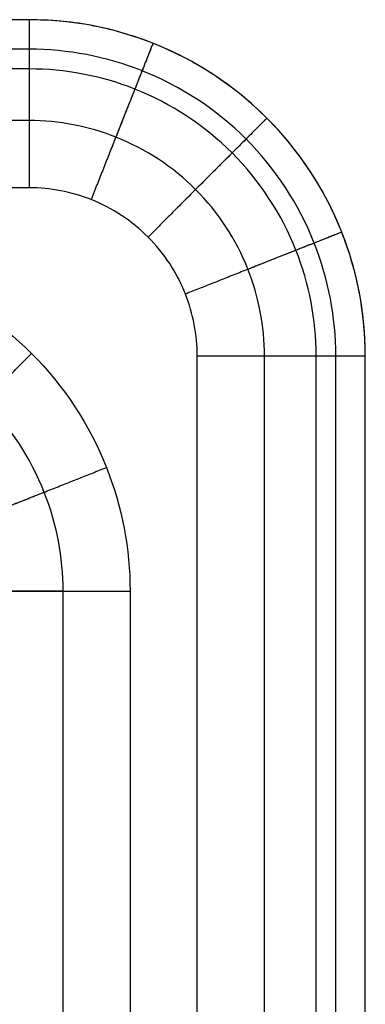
# Model space of a CAD drawing. Header units: millimetres. Extents: x 4615 to 7615, y -10799 to -9296.
# Tile 59 of 59: x 7512 to 7615, y -9589 to -9296. Entities that reach past the tile are written whole.
import ezdxf

# ---------------------------------------------------------------- set-up
doc = ezdxf.new("R2010")
doc.units = ezdxf.units.MM
doc.layers.add('COMPO4', color=7, linetype='Continuous', true_color=0x000000)

msp = doc.modelspace()

# ---------------------------------------------------------------- linework, layer by layer
at = {"layer": 'COMPO4'}
for p, q in [((7514.75, -9325.8, -750), (6144.75, -9325.8, -750)), ((7514.75, -9345.8), (6164.75, -9345.8)), ((7564.75, -10745.8), (7564.75, -9395.8)), ((7584.75, -10765.8, -750), (7584.75, -9395.8, -750)), ((7524.75, -9465.8, -750), (7524.75, -10765.8, -750)), ((7544.75, -9465.8), (7544.75, -10745.8))]:
    msp.add_line(p, q, dxfattribs=at)
for points in [[(7514.75, -9295.8, -50), (6829.75, -9295.8, -50), (6144.75, -9295.8, -50)], [(7514.75, -9295.8, -720), (6829.75, -9295.8, -720), (6144.75, -9295.8, -720)], [(7514.75, -9295.8, -375), (6829.75, -9295.8, -375), (6144.75, -9295.8, -375)], [(7514.75, -9295.8, -720), (7514.75, -9295.8, -385), (7514.75, -9295.8, -50)], [(7514.75, -9304.59, -741.21), (6829.75, -9304.59, -741.21), (6144.75, -9304.59, -741.21)], [(7514.75, -9310.45, -14.64), (6832.68, -9310.45, -14.64), (6150.61, -9310.45, -14.64)], [(7585.46, -9325.09, -720), (7585.46, -9325.09, -385), (7585.46, -9325.09, -50)], [(7600.1, -10759.94, -14.64), (7600.1, -10077.87, -14.64), (7600.1, -9395.8, -14.64)], [(7605.96, -10765.8, -741.21), (7605.96, -10080.8, -741.21), (7605.96, -9395.8, -741.21)], [(7614.75, -10765.8, -720), (7614.75, -10080.8, -720), (7614.75, -9395.8, -720)], [(7614.75, -9395.8, -720), (7614.75, -9395.8, -385), (7614.75, -9395.8, -50)], [(7614.75, -10765.8, -50), (7614.75, -10080.8, -50), (7614.75, -9395.8, -50)], [(7614.75, -10765.8, -375), (7614.75, -10080.8, -375), (7614.75, -9395.8, -375)]]:
    msp.add_open_spline(points, degree=2, dxfattribs=at)
for points, knots in [([(7614.75, -9395.8, -50), (7614.75, -9383.24, -50), (7609.76, -9357.06, -50), (7587.46, -9323.09, -50), (7553.49, -9300.79, -50), (7527.31, -9295.8, -50), (7514.75, -9295.8, -50)], [0, 0, 0, 0, 18.847842, 39.26966, 59.691479, 78.53932, 78.53932, 78.53932, 78.53932]), ([(7614.75, -9395.8, -720), (7614.75, -9383.24, -720), (7609.76, -9357.06, -720), (7587.46, -9323.09, -720), (7553.49, -9300.79, -720), (7527.31, -9295.8, -720), (7514.75, -9295.8, -720)], [0, 0, 0, 0, 26.386978, 54.977524, 83.56807, 109.955048, 109.955048, 109.955048, 109.955048]), ([(7605.96, -9395.8, -741.21), (7605.97, -9384.34, -741.21), (7601.41, -9360.46, -741.21), (7581.07, -9329.48, -741.21), (7550.09, -9309.14, -741.21), (7526.21, -9304.58, -741.21), (7514.75, -9304.59, -741.21)], [0, 0, 0, 0, 26.386978, 54.977524, 83.56807, 109.955048, 109.955048, 109.955048, 109.955048]), ([(7600.1, -9395.8, -14.64), (7600.11, -9385.08, -14.64), (7595.85, -9362.73, -14.64), (7576.81, -9333.74, -14.64), (7547.82, -9314.7, -14.64), (7525.47, -9310.44, -14.64), (7514.75, -9310.45, -14.64)], [0, 0, 0, 0, 18.847842, 39.26966, 59.691479, 78.53932, 78.53932, 78.53932, 78.53932]), ([(7584.75, -9395.8, -750), (7584.75, -9387.01, -750), (7581.26, -9368.68, -750), (7565.64, -9344.9, -750), (7541.87, -9329.29, -750), (7523.54, -9325.8, -750), (7514.75, -9325.8, -750)], [0, 0, 0, 0, 26.386978, 54.977524, 83.56807, 109.955048, 109.955048, 109.955048, 109.955048]), ([(7564.75, -9395.8), (7564.75, -9389.52), (7562.25, -9376.43), (7551.1, -9359.45), (7534.12, -9348.3), (7521.03, -9345.8), (7514.75, -9345.8)], [0, 0, 0, 0, 18.847842, 39.26966, 59.691479, 78.53932, 78.53932, 78.53932, 78.53932]), ([(7444.75, -9365.8), (7457.31, -9365.8), (7483.49, -9370.79), (7517.46, -9393.09), (7539.76, -9427.06), (7544.75, -9453.24), (7544.75, -9465.8)], [0, 0, 0, 0, 37.695683, 78.53932, 119.382957, 157.078641, 157.078641, 157.078641, 157.078641]), ([(7444.75, -9385.8, -750), (7454.8, -9385.8, -750), (7475.74, -9389.79, -750), (7502.92, -9407.63, -750), (7520.76, -9434.81, -750), (7524.75, -9455.75, -750), (7524.75, -9465.8, -750)], [0, 0, 0, 0, 30.156547, 62.831456, 95.506366, 125.662912, 125.662912, 125.662912, 125.662912])]:
    msp.add_open_spline(points, degree=3, knots=knots, dxfattribs=at)
for points in [[(7514.75, -9295.8, -50), (7514.75, -9295.8), (7514.75, -9345.8)], [(7514.75, -9295.8, -720), (7514.75, -9295.8, -750), (7514.75, -9325.8, -750)], [(7614.75, -9395.8, -385), (7614.75, -9295.8, -385), (7514.75, -9295.8, -385)], [(7551.56, -9302.82, -50), (7551.56, -9302.82), (7533.15, -9349.31)], [(7551.56, -9302.82, -720), (7551.56, -9302.82, -750), (7540.52, -9330.71, -750)], [(7585.46, -9325.09, -50), (7585.46, -9325.09), (7550.11, -9360.44)], [(7585.46, -9325.09, -720), (7585.46, -9325.09, -750), (7564.25, -9346.3, -750)], [(7607.73, -9358.99, -50), (7607.73, -9358.99), (7561.24, -9377.4)], [(7607.73, -9358.99, -720), (7607.73, -9358.99, -750), (7579.84, -9370.03, -750)], [(7480.11, -9430.44, -50), (7480.11, -9430.44), (7515.46, -9395.09)], [(7564.75, -9395.8), (7614.75, -9395.8), (7614.75, -9395.8, -50)], [(7584.75, -9395.8, -750), (7614.75, -9395.8, -750), (7614.75, -9395.8, -720)], [(7491.24, -9447.4, -50), (7491.24, -9447.4), (7537.73, -9428.99)], [(7491.24, -9447.4, -720), (7491.24, -9447.4, -750), (7519.13, -9436.35, -750)], [(7524.75, -9465.8, -750), (7494.75, -9465.8, -750), (7494.75, -9465.8, -720)], [(7494.75, -9465.8, -50), (7494.75, -9465.8), (7544.75, -9465.8)]]:
    msp.add_rational_spline(points, [1, 0.707106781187, 1], degree=2, dxfattribs=at)

doc.saveas('drawing.dxf')
